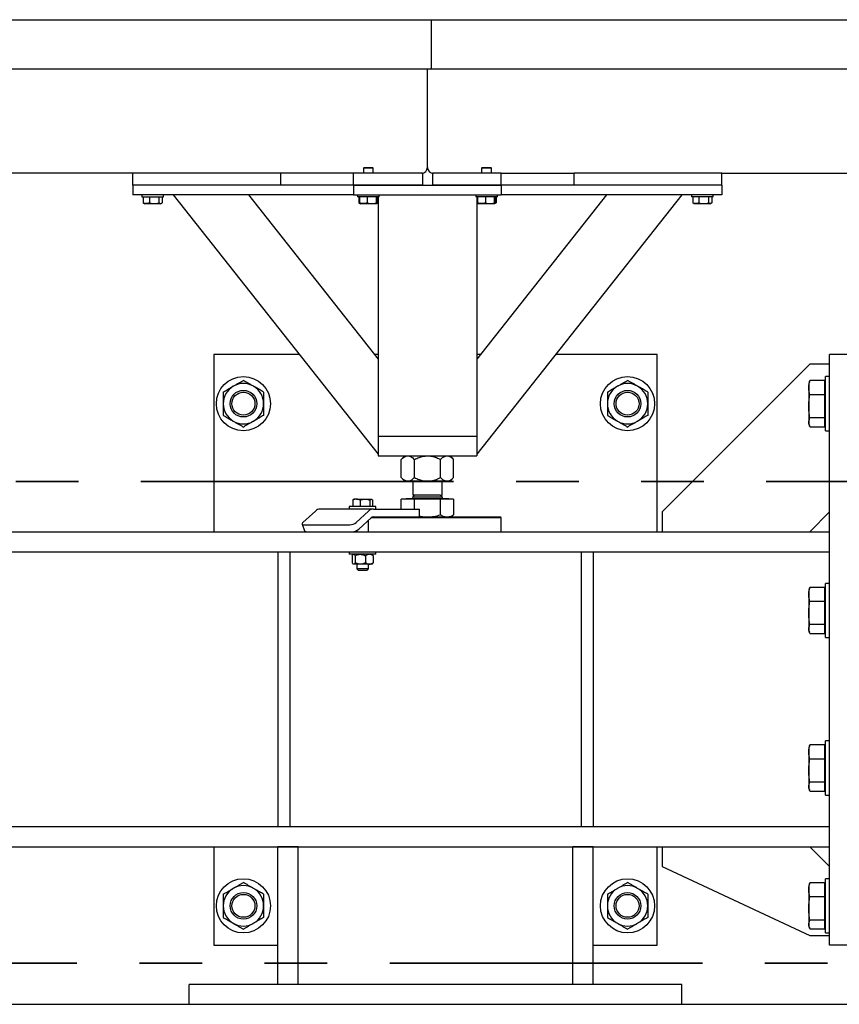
# Model space of a CAD drawing. Header units: millimetres. Extents: x 0 to 841, y 0 to 594.
# Tile 25 of 111: x 135 to 152, y 518 to 538. Entities that reach past the tile are written whole.
import ezdxf

# ---------------------------------------------------------------- set-up
doc = ezdxf.new("R2010")
doc.units = ezdxf.units.MM
doc.linetypes.add('PHANTOM', pattern=[12.7, 6.35, -1.27, 1.27, -1.27, 1.27, -1.27])
doc.layers.add('TRAIT-FORT', color=4, linetype='Continuous', lineweight=25)

msp = doc.modelspace()

# ---------------------------------------------------------------- linework, layer by layer
at = {"color": 7, "linetype": 'PHANTOM', "lineweight": 35}
for p, q in [((271.132, 528.69), (14.841, 528.69)), ((276.184, 518.903), (11.121, 518.903))]:
    msp.add_line(p, q, dxfattribs=at)
at = {"layer": 'TRAIT-FORT', "color": 4, "linetype": 'Continuous', "lineweight": 25}
for p, q in [((131.686, 538.071), (143.686, 538.071)), ((143.686, 537.071), (143.686, 538.071)), ((143.686, 538.071), (155.686, 538.071)), ((131.686, 537.071), (143.686, 537.071)), ((143.601, 535.071), (143.601, 537.071)), ((143.686, 537.071), (155.686, 537.071)), ((142.315, 535.071), (142.301, 535.057)), ((142.301, 535.057), (142.301, 534.951)), ((142.501, 535.057), (142.301, 535.057)), ((142.315, 535.071), (142.487, 535.071)), ((142.501, 535.057), (142.487, 535.071)), ((142.501, 534.951), (142.501, 535.057)), ((144.715, 535.071), (144.701, 535.057)), ((144.701, 535.057), (144.701, 534.951)), ((144.901, 535.057), (144.701, 535.057)), ((144.715, 535.071), (144.887, 535.071)), ((144.901, 535.057), (144.887, 535.071)), ((144.901, 534.951), (144.901, 535.057)), ((137.621, 534.951), (131.241, 534.951)), ((137.621, 534.711), (137.621, 534.951)), ((140.621, 534.951), (137.621, 534.951)), ((142.101, 534.951), (140.621, 534.951)), ((140.621, 534.711), (140.621, 534.951)), ((142.101, 534.711), (142.101, 534.951)), ((143.501, 534.951), (142.101, 534.951)), ((143.501, 534.951), (143.501, 534.711)), ((145.101, 534.951), (143.701, 534.951)), ((143.701, 534.951), (143.701, 534.711)), ((145.101, 534.951), (146.581, 534.951)), ((145.101, 534.711), (145.101, 534.951)), ((146.581, 534.711), (146.581, 534.951)), ((149.581, 534.951), (146.581, 534.951)), ((149.581, 534.951), (154.061, 534.951)), ((149.581, 534.711), (149.581, 534.951)), ((142.101, 534.711), (137.621, 534.711)), ((137.621, 534.711), (137.621, 534.511)), ((140.621, 534.711), (137.621, 534.711)), ((142.101, 534.711), (142.101, 534.511)), ((142.101, 534.711), (145.101, 534.711)), ((143.501, 534.711), (142.101, 534.711)), ((145.101, 534.711), (143.701, 534.711)), ((149.581, 534.711), (145.101, 534.711)), ((145.101, 534.711), (145.101, 534.511)), ((149.581, 534.711), (146.581, 534.711)), ((149.581, 534.711), (149.581, 534.511)), ((142.101, 534.511), (137.621, 534.511)), ((137.801, 534.511), (137.801, 534.471)), ((137.801, 534.471), (138.241, 534.471)), ((137.828, 534.471), (137.828, 534.351)), ((137.955, 534.471), (137.955, 534.351)), ((138.148, 534.471), (138.148, 534.351)), ((138.214, 534.471), (138.214, 534.351)), ((138.241, 534.471), (138.241, 534.511)), ((138.436, 534.511), (142.601, 529.243)), ((139.966, 534.511), (142.601, 531.178)), ((142.101, 534.511), (145.101, 534.511)), ((142.181, 534.511), (142.181, 534.471)), ((142.198, 534.471), (142.181, 534.471)), ((142.621, 534.471), (142.198, 534.471)), ((142.206, 534.471), (142.206, 534.351)), ((142.22, 534.471), (142.22, 534.351)), ((142.377, 534.471), (142.377, 534.351)), ((142.558, 534.471), (142.558, 534.351)), ((142.582, 534.471), (142.582, 534.351)), ((142.596, 534.471), (142.596, 534.351)), ((142.601, 534.471), (142.601, 529.611)), ((142.621, 534.471), (142.621, 534.511)), ((144.581, 534.511), (144.581, 534.471)), ((144.598, 534.471), (144.581, 534.471)), ((145.021, 534.471), (144.598, 534.471)), ((147.236, 534.511), (144.601, 531.178)), ((148.766, 534.511), (144.601, 529.243)), ((144.601, 534.471), (144.601, 529.611)), ((144.606, 534.471), (144.606, 534.351)), ((144.62, 534.471), (144.62, 534.351)), ((144.777, 534.471), (144.777, 534.351)), ((144.958, 534.471), (144.958, 534.351)), ((144.982, 534.471), (144.982, 534.351)), ((144.996, 534.471), (144.996, 534.351)), ((145.021, 534.471), (145.021, 534.511)), ((149.581, 534.511), (145.101, 534.511)), ((148.961, 534.511), (148.961, 534.471)), ((148.964, 534.471), (148.961, 534.471)), ((149.401, 534.471), (148.964, 534.471)), ((148.988, 534.471), (148.988, 534.351)), ((149.115, 534.471), (149.115, 534.351)), ((149.308, 534.471), (149.308, 534.351)), ((149.374, 534.471), (149.374, 534.351)), ((149.401, 534.471), (149.401, 534.511)), ((137.828, 534.351), (137.841, 534.343)), ((137.841, 534.342), (137.86, 534.331)), ((138.173, 534.331), (137.86, 534.331)), ((138.183, 534.331), (138.173, 534.331)), ((138.183, 534.331), (138.201, 534.342)), ((142.216, 534.344), (142.23, 534.336)), ((142.23, 534.336), (142.24, 534.331)), ((142.563, 534.331), (142.24, 534.331)), ((142.563, 534.331), (142.572, 534.336)), ((142.573, 534.337), (142.586, 534.344)), ((142.596, 534.351), (142.579, 534.344)), ((142.596, 534.351), (142.586, 534.345)), ((144.616, 534.344), (144.63, 534.336)), ((144.63, 534.336), (144.64, 534.331)), ((144.963, 534.331), (144.64, 534.331)), ((144.963, 534.331), (144.972, 534.336)), ((144.973, 534.337), (144.986, 534.344)), ((144.996, 534.351), (144.979, 534.344)), ((144.996, 534.351), (144.986, 534.345)), ((149.001, 534.342), (149.02, 534.331)), ((149.343, 534.331), (149.02, 534.331)), ((149.343, 534.331), (149.362, 534.342)), ((139.264, 531.271), (139.264, 527.671)), ((140.998, 531.271), (139.264, 531.271)), ((142.601, 531.271), (142.528, 531.271)), ((144.674, 531.271), (144.601, 531.271)), ((148.264, 531.271), (146.204, 531.271)), ((148.264, 527.671), (148.264, 531.271)), ((151.764, 519.271), (151.764, 531.271)), ((152.164, 531.271), (151.764, 531.271)), ((151.364, 531.071), (148.364, 528.071)), ((151.764, 531.071), (151.364, 531.071)), ((151.764, 530.821), (151.684, 530.821)), ((151.684, 529.721), (151.684, 530.821)), ((151.357, 530.714), (151.344, 530.681)), ((151.344, 530.681), (151.344, 530.596)), ((151.367, 530.74), (151.358, 530.714)), ((151.668, 530.74), (151.367, 530.74)), ((151.668, 530.452), (151.668, 530.74)), ((151.684, 530.651), (151.668, 530.651)), ((151.344, 530.596), (151.344, 530.217)), ((151.668, 530.452), (151.367, 530.452)), ((151.668, 529.983), (151.668, 530.452)), ((151.344, 530.217), (151.344, 529.892)), ((151.344, 529.892), (151.344, 529.861)), ((151.344, 529.861), (151.357, 529.827)), ((151.668, 529.983), (151.367, 529.983)), ((151.367, 529.801), (151.668, 529.801)), ((151.668, 529.801), (151.668, 529.983)), ((151.668, 529.891), (151.684, 529.891)), ((142.601, 529.611), (142.601, 529.211)), ((142.601, 529.611), (144.601, 529.611)), ((142.721, 529.611), (144.481, 529.611)), ((144.601, 529.611), (144.601, 529.211)), ((151.684, 529.721), (151.764, 529.721)), ((142.601, 529.211), (144.601, 529.211)), ((143.141, 529.211), (143.07, 529.139)), ((144.132, 529.139), (144.061, 529.211)), ((143.07, 528.77), (143.07, 529.139)), ((143.336, 528.77), (143.336, 529.139)), ((143.867, 528.77), (143.867, 529.139)), ((144.132, 528.77), (144.132, 529.139)), ((143.07, 528.77), (143.141, 528.699)), ((143.203, 528.699), (143.141, 528.699)), ((143.601, 528.699), (143.203, 528.699)), ((143.301, 528.699), (143.301, 528.415)), ((143.999, 528.699), (143.601, 528.699)), ((143.901, 528.415), (143.901, 528.699)), ((144.061, 528.699), (143.999, 528.699)), ((144.061, 528.699), (144.132, 528.77)), ((143.339, 528.415), (143.301, 528.377)), ((143.861, 528.415), (143.301, 528.415)), ((143.861, 528.415), (143.901, 528.415)), ((143.901, 528.377), (143.863, 528.415)), ((142.084, 528.315), (142.084, 528.181)), ((142.104, 528.331), (142.099, 528.327)), ((142.159, 528.331), (142.104, 528.331)), ((142.159, 528.331), (142.334, 528.331)), ((142.234, 528.315), (142.234, 528.181)), ((142.334, 528.331), (142.459, 528.331)), ((142.434, 528.315), (142.434, 528.181)), ((142.459, 528.331), (142.464, 528.331)), ((142.47, 528.327), (142.464, 528.331)), ((142.484, 528.315), (142.484, 528.181)), ((143.07, 528.131), (143.07, 528.329)), ((143.336, 528.329), (143.07, 528.329)), ((143.174, 528.343), (143.16, 528.329)), ((143.174, 528.345), (143.174, 528.343)), ((143.174, 528.345), (143.971, 528.345)), ((143.174, 528.343), (143.971, 528.343)), ((143.301, 528.377), (143.301, 528.365)), ((143.301, 528.377), (143.901, 528.377)), ((143.336, 528.131), (143.336, 528.329)), ((143.867, 528.329), (143.336, 528.329)), ((143.867, 528.012), (143.867, 528.329)), ((144.132, 528.329), (143.867, 528.329)), ((143.901, 528.365), (143.901, 528.377)), ((143.971, 528.345), (144.028, 528.345)), ((143.971, 528.343), (144.028, 528.343)), ((144.028, 528.343), (144.028, 528.345)), ((144.042, 528.329), (144.028, 528.343)), ((144.132, 528.329), (144.132, 528.012)), ((141.325, 528.088), (141.073, 527.859)), ((142.507, 528.131), (141.426, 528.131)), ((142.014, 528.181), (142.014, 528.131)), ((142.551, 528.181), (142.014, 528.181)), ((142.154, 527.859), (142.405, 528.088)), ((142.507, 528.131), (143.397, 528.131)), ((142.551, 528.181), (142.554, 528.181)), ((142.554, 528.131), (142.554, 528.181)), ((143.397, 528.131), (143.442, 528.131)), ((143.442, 527.971), (143.442, 528.131)), ((144.061, 527.971), (144.132, 528.012)), ((148.364, 528.071), (148.364, 527.671)), ((151.364, 527.671), (151.764, 528.071)), ((141.056, 527.825), (141.107, 527.686)), ((141.095, 527.809), (142.022, 527.809)), ((142.205, 527.721), (142.456, 527.949)), ((142.404, 527.671), (142.404, 527.902)), ((145.101, 527.951), (142.458, 527.951)), ((142.507, 527.971), (143.285, 527.971)), ((143.285, 527.971), (145.081, 527.971)), ((145.101, 527.951), (145.081, 527.971)), ((145.101, 527.671), (145.101, 527.951)), ((91.764, 527.671), (151.764, 527.671)), ((142.164, 527.694), (142.164, 527.671)), ((91.764, 527.261), (151.764, 527.261)), ((140.564, 527.261), (140.564, 521.681)), ((140.564, 527.261), (140.804, 527.261)), ((140.804, 527.261), (140.804, 521.681)), ((142.014, 527.261), (142.014, 527.211)), ((142.551, 527.211), (142.014, 527.211)), ((142.094, 527.211), (142.086, 527.203)), ((142.482, 527.203), (142.474, 527.211)), ((142.551, 527.211), (142.554, 527.211)), ((142.554, 527.211), (142.554, 527.261)), ((146.724, 527.261), (146.964, 527.261)), ((146.724, 527.261), (146.724, 521.681)), ((146.964, 527.261), (146.964, 521.681)), ((142.072, 527.181), (142.072, 527.04)), ((142.087, 527.018), (142.094, 527.011)), ((142.102, 527.011), (142.094, 527.011)), ((142.238, 527.011), (142.102, 527.011)), ((142.132, 527.181), (142.132, 527.04)), ((142.164, 527.011), (142.164, 526.916)), ((142.421, 527.011), (142.238, 527.011)), ((142.345, 527.181), (142.345, 527.04)), ((142.404, 526.916), (142.404, 527.011)), ((142.474, 527.011), (142.421, 527.011)), ((142.474, 527.011), (142.482, 527.018)), ((142.497, 527.181), (142.497, 527.04)), ((142.164, 526.916), (142.199, 526.881)), ((142.404, 526.916), (142.164, 526.916)), ((142.369, 526.881), (142.199, 526.881)), ((142.369, 526.881), (142.404, 526.916)), ((151.764, 526.621), (151.684, 526.621)), ((151.684, 525.521), (151.684, 526.621)), ((151.357, 526.514), (151.344, 526.481)), ((151.344, 526.481), (151.344, 526.396)), ((151.367, 526.54), (151.358, 526.514)), ((151.668, 526.54), (151.367, 526.54)), ((151.668, 526.252), (151.668, 526.54)), ((151.684, 526.451), (151.668, 526.451)), ((151.344, 526.396), (151.344, 526.017)), ((151.668, 526.252), (151.367, 526.252)), ((151.668, 525.783), (151.668, 526.252)), ((151.344, 526.017), (151.344, 525.692)), ((151.344, 525.692), (151.344, 525.661)), ((151.344, 525.661), (151.357, 525.627)), ((151.668, 525.783), (151.367, 525.783)), ((151.367, 525.601), (151.668, 525.601)), ((151.668, 525.601), (151.668, 525.783)), ((151.668, 525.691), (151.684, 525.691)), ((151.684, 525.521), (151.764, 525.521)), ((151.764, 523.421), (151.684, 523.421)), ((151.684, 522.321), (151.684, 523.421)), ((151.357, 523.314), (151.344, 523.281)), ((151.344, 523.281), (151.344, 523.196)), ((151.367, 523.34), (151.358, 523.314)), ((151.668, 523.34), (151.367, 523.34)), ((151.668, 523.052), (151.668, 523.34)), ((151.684, 523.251), (151.668, 523.251)), ((151.344, 523.196), (151.344, 522.817)), ((151.668, 523.052), (151.367, 523.052)), ((151.668, 522.583), (151.668, 523.052)), ((151.344, 522.817), (151.344, 522.492)), ((151.344, 522.492), (151.344, 522.461)), ((151.344, 522.461), (151.357, 522.427)), ((151.668, 522.583), (151.367, 522.583)), ((151.367, 522.401), (151.668, 522.401)), ((151.668, 522.401), (151.668, 522.583)), ((151.668, 522.491), (151.684, 522.491)), ((151.684, 522.321), (151.764, 522.321)), ((91.764, 521.681), (151.764, 521.681)), ((140.564, 521.681), (140.804, 521.681)), ((146.724, 521.681), (146.964, 521.681)), ((91.764, 521.271), (151.764, 521.271)), ((139.264, 521.271), (139.264, 519.271)), ((140.564, 518.471), (140.564, 521.271)), ((140.974, 521.271), (140.564, 521.271)), ((140.974, 518.471), (140.974, 521.271)), ((146.554, 518.471), (146.554, 521.271)), ((146.964, 521.271), (146.554, 521.271)), ((146.964, 518.471), (146.964, 521.271)), ((148.264, 519.271), (148.264, 521.271)), ((148.364, 521.271), (148.364, 520.871)), ((151.764, 520.871), (151.364, 521.271)), ((148.364, 520.871), (151.364, 519.471)), ((151.764, 520.621), (151.684, 520.621)), ((151.684, 519.521), (151.684, 520.621)), ((151.357, 520.514), (151.344, 520.481)), ((151.344, 520.481), (151.344, 520.396)), ((151.367, 520.54), (151.358, 520.514)), ((151.668, 520.54), (151.367, 520.54)), ((151.668, 520.252), (151.668, 520.54)), ((151.684, 520.451), (151.668, 520.451)), ((151.344, 520.396), (151.344, 520.017)), ((151.668, 520.252), (151.367, 520.252)), ((151.668, 519.783), (151.668, 520.252)), ((151.344, 520.017), (151.344, 519.692)), ((151.344, 519.692), (151.344, 519.661)), ((151.344, 519.661), (151.357, 519.627)), ((151.668, 519.783), (151.367, 519.783)), ((151.367, 519.601), (151.668, 519.601)), ((151.668, 519.601), (151.668, 519.783)), ((151.668, 519.691), (151.684, 519.691)), ((151.364, 519.471), (151.764, 519.471)), ((151.684, 519.521), (151.764, 519.521)), ((139.264, 519.271), (140.564, 519.271)), ((146.964, 519.271), (148.264, 519.271)), ((152.164, 519.271), (151.764, 519.271)), ((138.764, 518.071), (138.764, 518.471)), ((148.764, 518.471), (138.764, 518.471)), ((148.764, 518.071), (148.764, 518.471)), ((17.275, 518.071), (268.275, 518.071))]:
    msp.add_line(p, q, dxfattribs=at)
at = {"layer": 'TRAIT-FORT', "color": 4, "linetype": 'Continuous', "lineweight": 25, "flags": 128}
for points in [[(141.073, 527.859), (141.064, 527.849), (141.058, 527.84), (141.055, 527.831), (141.057, 527.824), (141.061, 527.818), (141.07, 527.813), (141.081, 527.81), (141.095, 527.809)], [(141.107, 527.686), (141.107, 527.685), (141.112, 527.679), (141.121, 527.674), (141.132, 527.672), (141.146, 527.671)]]:
    msp.add_lwpolyline(points, dxfattribs=at)
at = {"layer": 'TRAIT-FORT', "color": 4, "linetype": 'Continuous', "lineweight": 25}
for centre, radius in [((139.864, 530.271), 0.55), ((147.664, 530.271), 0.55), ((139.864, 530.271), 0.27), ((139.864, 530.271), 0.233), ((147.664, 530.271), 0.27), ((147.664, 530.271), 0.233), ((139.864, 520.071), 0.55), ((147.664, 520.071), 0.55), ((139.864, 520.071), 0.27), ((139.864, 520.071), 0.233), ((147.664, 520.071), 0.27), ((147.664, 520.071), 0.233)]:
    msp.add_circle(centre, radius, dxfattribs=at)
for centre, radius, start, end in [((143.481, 535.071), 0.12, 270, 0), ((143.721, 535.071), 0.12, 180, 270), ((139.864, 530.271), 0.41, 120, 180), ((139.864, 530.271), 0.41, 60, 120), ((139.864, 530.271), 0.41, 0, 60), ((147.664, 530.271), 0.41, 120, 180), ((147.664, 530.271), 0.41, 60, 120), ((147.664, 530.271), 0.41, 0, 60), ((139.864, 530.271), 0.41, 180, 240), ((139.864, 530.271), 0.41, 300, 0), ((147.664, 530.271), 0.41, 180, 240), ((147.664, 530.271), 0.41, 300, 0), ((139.864, 530.271), 0.41, 240, 300), ((147.664, 530.271), 0.41, 240, 300), ((143.281, 528.365), 0.02, 270, 0), ((143.921, 528.365), 0.02, 180, 270), ((141.43, 527.979), 0.151, 91.5069, 134.2404), ((142.511, 527.979), 0.152, 91.5451, 134.2023), ((142.014, 528.031), 0.222, 272.1182, 309.2905), ((142.509, 527.895), 0.0758, 91.5446, 134.1982), ((142.064, 527.892), 0.222, 272.1182, 309.2905), ((139.864, 520.071), 0.41, 120, 180), ((139.864, 520.071), 0.41, 60, 120), ((139.864, 520.071), 0.41, 0, 60), ((147.664, 520.071), 0.41, 120, 180), ((147.664, 520.071), 0.41, 60, 120), ((147.664, 520.071), 0.41, 0, 60), ((139.864, 520.071), 0.41, 180, 240), ((139.864, 520.071), 0.41, 300, 0), ((147.664, 520.071), 0.41, 180, 240), ((147.664, 520.071), 0.41, 300, 0), ((139.864, 520.071), 0.41, 240, 300), ((147.664, 520.071), 0.41, 240, 300)]:
    msp.add_arc(centre, radius, start, end, dxfattribs=at)
for points, knots in [([(137.955, 534.351), (137.944, 534.346), (137.922, 534.337), (137.889, 534.334), (137.857, 534.339), (137.838, 534.347), (137.828, 534.351)], [0, 0, 0, 0, 0.26503, 0.535529, 0.764703, 1, 1, 1, 1]), ([(137.955, 534.351), (137.972, 534.346), (138.006, 534.337), (138.056, 534.334), (138.104, 534.339), (138.134, 534.347), (138.148, 534.351)], [0, 0, 0, 0, 0.26521, 0.535425, 0.765592, 1, 1, 1, 1]), ([(138.148, 534.351), (138.157, 534.345), (138.171, 534.335), (138.191, 534.336), (138.204, 534.343), (138.212, 534.349), (138.214, 534.351)], [0, 0, 0, 0, 0.3852748, 0.6371507, 0.8960617, 1, 1, 1, 1]), ([(142.206, 534.351), (142.213, 534.346), (142.22, 534.34), (142.227, 534.339), (142.228, 534.339)], [0, 0, 0, 0, 0.930154, 1, 1, 1, 1]), ([(142.23, 534.337), (142.23, 534.337), (142.227, 534.337), (142.224, 534.343), (142.221, 534.349), (142.22, 534.351)], [0, 0, 0, 0, 0.082348, 0.737031, 1, 1, 1, 1]), ([(142.377, 534.351), (142.363, 534.346), (142.336, 534.337), (142.295, 534.334), (142.256, 534.339), (142.232, 534.347), (142.22, 534.351)], [0, 0, 0, 0, 0.265121, 0.534839, 0.765232, 1, 1, 1, 1]), ([(142.377, 534.351), (142.393, 534.346), (142.424, 534.337), (142.471, 534.334), (142.516, 534.339), (142.544, 534.347), (142.558, 534.351)], [0, 0, 0, 0, 0.265199, 0.534947, 0.765281, 1, 1, 1, 1]), ([(142.582, 534.351), (142.579, 534.345), (142.574, 534.335), (142.566, 534.336), (142.561, 534.342), (142.558, 534.349), (142.558, 534.351)], [0, 0, 0, 0, 0.38543, 0.637402, 0.897571, 1, 1, 1, 1]), ([(144.606, 534.351), (144.613, 534.346), (144.619, 534.34), (144.627, 534.339), (144.628, 534.339)], [0, 0, 0, 0, 0.929087, 1, 1, 1, 1]), ([(144.63, 534.337), (144.63, 534.337), (144.627, 534.337), (144.624, 534.343), (144.621, 534.349), (144.62, 534.351)], [0, 0, 0, 0, 0.082117, 0.736964, 1, 1, 1, 1]), ([(144.777, 534.351), (144.763, 534.346), (144.736, 534.337), (144.695, 534.334), (144.656, 534.339), (144.632, 534.347), (144.62, 534.351)], [0, 0, 0, 0, 0.265121, 0.535449, 0.765232, 1, 1, 1, 1]), ([(144.777, 534.351), (144.793, 534.346), (144.824, 534.337), (144.871, 534.334), (144.916, 534.339), (144.944, 534.347), (144.958, 534.351)], [0, 0, 0, 0, 0.264508, 0.534252, 0.765284, 1, 1, 1, 1]), ([(144.982, 534.351), (144.979, 534.345), (144.974, 534.335), (144.966, 534.336), (144.961, 534.342), (144.958, 534.349), (144.958, 534.351)], [0, 0, 0, 0, 0.38543, 0.637402, 0.897571, 1, 1, 1, 1]), ([(149.001, 534.342), (148.999, 534.343), (148.995, 534.345), (148.99, 534.349), (148.988, 534.351)], [0, 0, 0, 0, 0.481725, 1, 1, 1, 1]), ([(149.115, 534.351), (149.104, 534.346), (149.082, 534.337), (149.049, 534.334), (149.017, 534.339), (148.998, 534.347), (148.988, 534.351)], [0, 0, 0, 0, 0.26503, 0.535529, 0.764703, 1, 1, 1, 1]), ([(149.115, 534.351), (149.132, 534.346), (149.166, 534.337), (149.216, 534.334), (149.264, 534.339), (149.294, 534.347), (149.308, 534.351)], [0, 0, 0, 0, 0.26521, 0.535425, 0.765592, 1, 1, 1, 1]), ([(149.374, 534.351), (149.366, 534.345), (149.352, 534.335), (149.332, 534.336), (149.318, 534.343), (149.311, 534.349), (149.308, 534.351)], [0, 0, 0, 0, 0.385432, 0.637247, 0.895842, 1, 1, 1, 1]), ([(139.454, 530.507), (139.483, 530.524), (139.525, 530.548), (139.586, 530.583), (139.626, 530.607), (139.651, 530.621), (139.659, 530.626)], [0, 0, 0, 0, 0.4321788, 0.656206, 0.8795094, 1, 1, 1, 1]), ([(139.659, 530.626), (139.677, 530.636), (139.713, 530.657), (139.766, 530.687), (139.816, 530.716), (139.848, 530.735), (139.864, 530.744)], [0, 0, 0, 0, 0.249404, 0.503979, 0.750812, 1, 1, 1, 1]), ([(140.069, 530.626), (140.052, 530.636), (140.016, 530.657), (139.963, 530.687), (139.912, 530.716), (139.88, 530.735), (139.864, 530.744)], [0, 0, 0, 0, 0.2495254, 0.5042247, 0.7511783, 1, 1, 1, 1]), ([(140.274, 530.507), (140.246, 530.524), (140.204, 530.548), (140.143, 530.583), (140.103, 530.607), (140.078, 530.621), (140.069, 530.626)], [0, 0, 0, 0, 0.43195, 0.655859, 0.879573, 1, 1, 1, 1]), ([(147.254, 530.507), (147.283, 530.524), (147.325, 530.548), (147.386, 530.583), (147.426, 530.607), (147.451, 530.621), (147.459, 530.626)], [0, 0, 0, 0, 0.4321809, 0.6562091, 0.8800431, 1, 1, 1, 1]), ([(147.459, 530.626), (147.477, 530.636), (147.513, 530.657), (147.566, 530.687), (147.616, 530.716), (147.648, 530.735), (147.664, 530.744)], [0, 0, 0, 0, 0.249395, 0.504484, 0.751308, 1, 1, 1, 1]), ([(147.869, 530.626), (147.852, 530.636), (147.816, 530.657), (147.763, 530.687), (147.712, 530.716), (147.68, 530.735), (147.664, 530.744)], [0, 0, 0, 0, 0.2495254, 0.5042247, 0.7511783, 1, 1, 1, 1]), ([(148.074, 530.507), (148.046, 530.524), (148.004, 530.548), (147.943, 530.583), (147.903, 530.607), (147.878, 530.621), (147.869, 530.626)], [0, 0, 0, 0, 0.43195, 0.655859, 0.879573, 1, 1, 1, 1]), ([(151.344, 530.596), (151.346, 530.62), (151.348, 530.668), (151.361, 530.716), (151.367, 530.74)], [0, 0, 0, 0, 0.497806, 1, 1, 1, 1]), ([(139.454, 530.507), (139.454, 530.48), (139.454, 530.429), (139.454, 530.349), (139.454, 530.297), (139.454, 530.271)], [0, 0, 0, 0, 0.3705711, 0.6811523, 1, 1, 1, 1]), ([(140.274, 530.507), (140.274, 530.48), (140.274, 530.429), (140.274, 530.349), (140.274, 530.297), (140.274, 530.271)], [0, 0, 0, 0, 0.3705711, 0.6811523, 1, 1, 1, 1]), ([(147.254, 530.507), (147.254, 530.48), (147.254, 530.429), (147.254, 530.349), (147.254, 530.297), (147.254, 530.271)], [0, 0, 0, 0, 0.3705711, 0.6811523, 1, 1, 1, 1]), ([(148.074, 530.507), (148.074, 530.48), (148.074, 530.429), (148.074, 530.349), (148.074, 530.297), (148.074, 530.271)], [0, 0, 0, 0, 0.3705711, 0.6811523, 1, 1, 1, 1]), ([(151.367, 530.452), (151.361, 530.476), (151.348, 530.523), (151.346, 530.572), (151.344, 530.596)], [0, 0, 0, 0, 0.498115, 1, 1, 1, 1]), ([(151.344, 530.217), (151.346, 530.256), (151.348, 530.335), (151.361, 530.413), (151.367, 530.452)], [0, 0, 0, 0, 0.497881, 1, 1, 1, 1]), ([(139.454, 530.271), (139.454, 530.267), (139.454, 530.234), (139.454, 530.171), (139.454, 530.096), (139.454, 530.051), (139.454, 530.034)], [0, 0, 0, 0, 0.0490319, 0.4004774, 0.7646029, 1, 1, 1, 1]), ([(140.274, 530.271), (140.274, 530.267), (140.274, 530.234), (140.274, 530.171), (140.274, 530.096), (140.274, 530.051), (140.274, 530.034)], [0, 0, 0, 0, 0.0490319, 0.4004774, 0.7646029, 1, 1, 1, 1]), ([(147.254, 530.271), (147.254, 530.267), (147.254, 530.234), (147.254, 530.171), (147.254, 530.096), (147.254, 530.051), (147.254, 530.034)], [0, 0, 0, 0, 0.0490319, 0.4004774, 0.7646029, 1, 1, 1, 1]), ([(148.074, 530.271), (148.074, 530.267), (148.074, 530.234), (148.074, 530.171), (148.074, 530.096), (148.074, 530.051), (148.074, 530.034)], [0, 0, 0, 0, 0.0490319, 0.4004774, 0.7646029, 1, 1, 1, 1]), ([(151.367, 529.983), (151.361, 530.021), (151.348, 530.099), (151.346, 530.178), (151.344, 530.217)], [0, 0, 0, 0, 0.498049, 1, 1, 1, 1]), ([(139.454, 530.034), (139.483, 530.018), (139.525, 529.993), (139.586, 529.958), (139.626, 529.935), (139.651, 529.921), (139.659, 529.916)], [0, 0, 0, 0, 0.4321788, 0.656206, 0.8795094, 1, 1, 1, 1]), ([(140.274, 530.034), (140.246, 530.018), (140.204, 529.993), (140.143, 529.958), (140.103, 529.935), (140.078, 529.921), (140.069, 529.916)], [0, 0, 0, 0, 0.43195, 0.655859, 0.879573, 1, 1, 1, 1]), ([(147.254, 530.034), (147.283, 530.018), (147.325, 529.993), (147.386, 529.958), (147.426, 529.935), (147.451, 529.921), (147.459, 529.916)], [0, 0, 0, 0, 0.4321809, 0.6562091, 0.8800431, 1, 1, 1, 1]), ([(148.074, 530.034), (148.046, 530.018), (148.004, 529.993), (147.943, 529.958), (147.903, 529.935), (147.878, 529.921), (147.869, 529.916)], [0, 0, 0, 0, 0.43195, 0.655859, 0.879573, 1, 1, 1, 1]), ([(139.659, 529.916), (139.677, 529.905), (139.713, 529.884), (139.766, 529.854), (139.816, 529.825), (139.848, 529.806), (139.864, 529.797)], [0, 0, 0, 0, 0.249404, 0.503979, 0.750821, 1, 1, 1, 1]), ([(140.069, 529.916), (140.052, 529.905), (140.016, 529.884), (139.963, 529.854), (139.912, 529.825), (139.88, 529.806), (139.864, 529.797)], [0, 0, 0, 0, 0.249525, 0.504225, 0.751187, 1, 1, 1, 1]), ([(147.459, 529.916), (147.477, 529.905), (147.513, 529.884), (147.566, 529.854), (147.616, 529.825), (147.648, 529.806), (147.664, 529.797)], [0, 0, 0, 0, 0.249395, 0.504483, 0.751317, 1, 1, 1, 1]), ([(147.869, 529.916), (147.852, 529.905), (147.816, 529.884), (147.763, 529.854), (147.712, 529.825), (147.68, 529.806), (147.664, 529.797)], [0, 0, 0, 0, 0.249525, 0.504225, 0.751187, 1, 1, 1, 1]), ([(151.344, 529.892), (151.346, 529.907), (151.348, 529.937), (151.361, 529.967), (151.367, 529.983)], [0, 0, 0, 0, 0.497795, 1, 1, 1, 1]), ([(151.367, 529.801), (151.361, 529.816), (151.348, 529.846), (151.346, 529.877), (151.344, 529.892)], [0, 0, 0, 0, 0.498597, 1, 1, 1, 1]), ([(143.07, 529.139), (143.088, 529.156), (143.116, 529.182), (143.155, 529.202), (143.181, 529.21), (143.197, 529.21), (143.203, 529.211)], [0, 0, 0, 0, 0.431738, 0.656036, 0.879174, 1, 1, 1, 1]), ([(143.203, 529.211), (143.214, 529.21), (143.238, 529.208), (143.271, 529.192), (143.305, 529.169), (143.325, 529.149), (143.336, 529.139)], [0, 0, 0, 0, 0.24959, 0.5043837, 0.7506689, 1, 1, 1, 1]), ([(143.336, 529.139), (143.367, 529.154), (143.424, 529.18), (143.513, 529.206), (143.572, 529.209), (143.601, 529.211)], [0, 0, 0, 0, 0.370651, 0.681443, 1, 1, 1, 1]), ([(143.601, 529.211), (143.606, 529.211), (143.643, 529.21), (143.714, 529.2), (143.797, 529.172), (143.847, 529.149), (143.867, 529.139)], [0, 0, 0, 0, 0.050633, 0.402623, 0.767713, 1, 1, 1, 1]), ([(143.867, 529.139), (143.885, 529.156), (143.912, 529.182), (143.952, 529.202), (143.978, 529.21), (143.994, 529.21), (143.999, 529.211)], [0, 0, 0, 0, 0.432755, 0.656201, 0.87941, 1, 1, 1, 1]), ([(143.999, 529.211), (144.011, 529.21), (144.034, 529.208), (144.068, 529.192), (144.101, 529.169), (144.122, 529.149), (144.132, 529.139)], [0, 0, 0, 0, 0.249588, 0.504648, 0.750671, 1, 1, 1, 1]), ([(143.07, 528.77), (143.088, 528.753), (143.116, 528.728), (143.155, 528.707), (143.181, 528.7), (143.197, 528.699), (143.203, 528.699)], [0, 0, 0, 0, 0.431736, 0.656037, 0.879174, 1, 1, 1, 1]), ([(143.203, 528.699), (143.214, 528.7), (143.238, 528.702), (143.271, 528.718), (143.305, 528.74), (143.325, 528.76), (143.336, 528.77)], [0, 0, 0, 0, 0.249589, 0.504386, 0.75067, 1, 1, 1, 1]), ([(143.336, 528.77), (143.367, 528.755), (143.424, 528.729), (143.513, 528.704), (143.572, 528.7), (143.601, 528.699)], [0, 0, 0, 0, 0.370649, 0.681445, 1, 1, 1, 1]), ([(143.601, 528.699), (143.606, 528.699), (143.643, 528.699), (143.714, 528.709), (143.797, 528.737), (143.847, 528.761), (143.867, 528.77)], [0, 0, 0, 0, 0.050633, 0.402623, 0.7677135, 1, 1, 1, 1]), ([(143.867, 528.77), (143.885, 528.753), (143.912, 528.728), (143.952, 528.707), (143.978, 528.7), (143.994, 528.699), (143.999, 528.699)], [0, 0, 0, 0, 0.432753, 0.656203, 0.879411, 1, 1, 1, 1]), ([(143.999, 528.699), (144.011, 528.7), (144.034, 528.702), (144.068, 528.717), (144.101, 528.74), (144.122, 528.76), (144.132, 528.77)], [0, 0, 0, 0, 0.249587, 0.50465, 0.750672, 1, 1, 1, 1]), ([(142.159, 528.331), (142.157, 528.331), (142.144, 528.33), (142.119, 528.327), (142.096, 528.319), (142.084, 528.315)], [0, 0, 0, 0, 0.070547, 0.530821, 1, 1, 1, 1]), ([(142.084, 528.315), (142.086, 528.316), (142.091, 528.322), (142.096, 528.324), (142.099, 528.325)], [0, 0, 0, 0, 0.339446, 1, 1, 1, 1]), ([(142.234, 528.315), (142.222, 528.319), (142.197, 528.328), (142.172, 528.33), (142.159, 528.331)], [0, 0, 0, 0, 0.495675, 1, 1, 1, 1]), ([(142.234, 528.315), (142.25, 528.319), (142.283, 528.328), (142.317, 528.33), (142.334, 528.331)], [0, 0, 0, 0, 0.495548, 1, 1, 1, 1]), ([(142.334, 528.331), (142.336, 528.331), (142.354, 528.33), (142.388, 528.327), (142.418, 528.319), (142.434, 528.315)], [0, 0, 0, 0, 0.068814, 0.530517, 1, 1, 1, 1]), ([(142.434, 528.315), (142.435, 528.316), (142.443, 528.326), (142.452, 528.329), (142.459, 528.331)], [0, 0, 0, 0, 0.194783, 1, 1, 1, 1]), ([(142.459, 528.331), (142.461, 528.33), (142.469, 528.33), (142.478, 528.321), (142.484, 528.315)], [0, 0, 0, 0, 0.220362, 1, 1, 1, 1]), ([(143.601, 527.971), (143.646, 527.973), (143.736, 527.977), (143.823, 528), (143.867, 528.012)], [0, 0, 0, 0, 0.494793, 1, 1, 1, 1]), ([(143.867, 528.012), (143.888, 528), (143.932, 527.977), (143.977, 527.973), (143.999, 527.971)], [0, 0, 0, 0, 0.495964, 1, 1, 1, 1]), ([(143.999, 527.971), (144.022, 527.973), (144.067, 527.977), (144.11, 528), (144.132, 528.012)], [0, 0, 0, 0, 0.494514, 1, 1, 1, 1]), ([(143.442, 527.987), (143.45, 527.985), (143.502, 527.973), (143.555, 527.972), (143.601, 527.971)], [0, 0, 0, 0, 0.149892, 1, 1, 1, 1]), ([(142.072, 527.181), (142.076, 527.188), (142.084, 527.202), (142.094, 527.21), (142.1, 527.211), (142.102, 527.211)], [0, 0, 0, 0, 0.431742, 0.878049, 1, 1, 1, 1]), ([(142.102, 527.211), (142.107, 527.209), (142.117, 527.206), (142.127, 527.189), (142.132, 527.181)], [0, 0, 0, 0, 0.5042593, 1, 1, 1, 1]), ([(142.132, 527.181), (142.14, 527.185), (142.159, 527.195), (142.193, 527.206), (142.221, 527.21), (142.236, 527.211), (142.238, 527.211)], [0, 0, 0, 0, 0.236785, 0.58982, 0.952117, 1, 1, 1, 1]), ([(142.238, 527.211), (142.25, 527.21), (142.273, 527.209), (142.309, 527.198), (142.332, 527.187), (142.345, 527.181)], [0, 0, 0, 0, 0.310111, 0.629772, 1, 1, 1, 1]), ([(142.421, 527.211), (142.407, 527.209), (142.381, 527.206), (142.357, 527.189), (142.345, 527.181)], [0, 0, 0, 0, 0.503883, 1, 1, 1, 1]), ([(142.497, 527.181), (142.487, 527.188), (142.465, 527.202), (142.439, 527.21), (142.424, 527.211), (142.421, 527.211)], [0, 0, 0, 0, 0.433726, 0.880112, 1, 1, 1, 1]), ([(142.497, 527.181), (142.493, 527.189), (142.488, 527.198), (142.483, 527.201), (142.482, 527.202)], [0, 0, 0, 0, 0.831229, 1, 1, 1, 1]), ([(142.102, 527.011), (142.096, 527.012), (142.086, 527.016), (142.076, 527.032), (142.072, 527.04)], [0, 0, 0, 0, 0.5046094, 1, 1, 1, 1]), ([(142.132, 527.04), (142.128, 527.033), (142.119, 527.019), (142.109, 527.011), (142.103, 527.011), (142.102, 527.011)], [0, 0, 0, 0, 0.4341911, 0.8805873, 1, 1, 1, 1]), ([(142.238, 527.011), (142.236, 527.011), (142.221, 527.011), (142.193, 527.015), (142.16, 527.026), (142.14, 527.036), (142.132, 527.04)], [0, 0, 0, 0, 0.0478814, 0.3989066, 0.763224, 1, 1, 1, 1]), ([(142.345, 527.04), (142.332, 527.034), (142.309, 527.023), (142.273, 527.013), (142.25, 527.011), (142.238, 527.011)], [0, 0, 0, 0, 0.370249, 0.681373, 1, 1, 1, 1]), ([(142.345, 527.04), (142.355, 527.033), (142.376, 527.019), (142.403, 527.011), (142.418, 527.011), (142.421, 527.011)], [0, 0, 0, 0, 0.43101, 0.878224, 1, 1, 1, 1]), ([(142.421, 527.011), (142.434, 527.012), (142.461, 527.016), (142.485, 527.032), (142.497, 527.04)], [0, 0, 0, 0, 0.503883, 1, 1, 1, 1]), ([(142.482, 527.019), (142.482, 527.019), (142.487, 527.021), (142.492, 527.031), (142.497, 527.04)], [0, 0, 0, 0, 0.048324, 1, 1, 1, 1]), ([(151.344, 526.396), (151.346, 526.42), (151.348, 526.468), (151.361, 526.516), (151.367, 526.54)], [0, 0, 0, 0, 0.497806, 1, 1, 1, 1]), ([(151.367, 526.252), (151.361, 526.276), (151.348, 526.323), (151.346, 526.372), (151.344, 526.396)], [0, 0, 0, 0, 0.498109, 1, 1, 1, 1]), ([(151.344, 526.017), (151.346, 526.056), (151.348, 526.135), (151.361, 526.213), (151.367, 526.252)], [0, 0, 0, 0, 0.4978712, 1, 1, 1, 1]), ([(151.367, 525.783), (151.361, 525.821), (151.348, 525.899), (151.346, 525.978), (151.344, 526.017)], [0, 0, 0, 0, 0.498068, 1, 1, 1, 1]), ([(151.344, 525.692), (151.346, 525.707), (151.348, 525.737), (151.361, 525.767), (151.367, 525.783)], [0, 0, 0, 0, 0.497795, 1, 1, 1, 1]), ([(151.367, 525.601), (151.361, 525.616), (151.348, 525.646), (151.346, 525.677), (151.344, 525.692)], [0, 0, 0, 0, 0.498605, 1, 1, 1, 1]), ([(151.344, 523.196), (151.346, 523.22), (151.348, 523.268), (151.361, 523.316), (151.367, 523.34)], [0, 0, 0, 0, 0.497794, 1, 1, 1, 1]), ([(151.367, 523.052), (151.361, 523.076), (151.348, 523.123), (151.346, 523.172), (151.344, 523.196)], [0, 0, 0, 0, 0.498103, 1, 1, 1, 1]), ([(151.344, 522.817), (151.346, 522.856), (151.348, 522.935), (151.361, 523.013), (151.367, 523.052)], [0, 0, 0, 0, 0.497881, 1, 1, 1, 1]), ([(151.367, 522.583), (151.361, 522.621), (151.348, 522.699), (151.346, 522.778), (151.344, 522.817)], [0, 0, 0, 0, 0.498059, 1, 1, 1, 1]), ([(151.344, 522.492), (151.346, 522.507), (151.348, 522.537), (151.361, 522.567), (151.367, 522.583)], [0, 0, 0, 0, 0.4977992, 1, 1, 1, 1]), ([(151.367, 522.401), (151.361, 522.416), (151.348, 522.446), (151.346, 522.477), (151.344, 522.492)], [0, 0, 0, 0, 0.498601, 1, 1, 1, 1]), ([(139.454, 520.307), (139.483, 520.324), (139.525, 520.348), (139.586, 520.383), (139.626, 520.407), (139.651, 520.421), (139.659, 520.426)], [0, 0, 0, 0, 0.4321788, 0.656206, 0.8795094, 1, 1, 1, 1]), ([(139.659, 520.426), (139.677, 520.436), (139.713, 520.457), (139.766, 520.487), (139.816, 520.516), (139.848, 520.535), (139.864, 520.544)], [0, 0, 0, 0, 0.249404, 0.503979, 0.750812, 1, 1, 1, 1]), ([(140.069, 520.426), (140.052, 520.436), (140.016, 520.457), (139.963, 520.487), (139.912, 520.516), (139.88, 520.535), (139.864, 520.544)], [0, 0, 0, 0, 0.2495254, 0.5042247, 0.7511783, 1, 1, 1, 1]), ([(140.274, 520.307), (140.246, 520.324), (140.204, 520.348), (140.143, 520.383), (140.103, 520.407), (140.078, 520.421), (140.069, 520.426)], [0, 0, 0, 0, 0.43195, 0.655859, 0.879573, 1, 1, 1, 1]), ([(147.254, 520.307), (147.283, 520.324), (147.325, 520.348), (147.386, 520.383), (147.426, 520.407), (147.451, 520.421), (147.459, 520.426)], [0, 0, 0, 0, 0.4321809, 0.6562091, 0.8800431, 1, 1, 1, 1]), ([(147.459, 520.426), (147.477, 520.436), (147.513, 520.457), (147.566, 520.487), (147.616, 520.516), (147.648, 520.535), (147.664, 520.544)], [0, 0, 0, 0, 0.249395, 0.504484, 0.751308, 1, 1, 1, 1]), ([(147.869, 520.426), (147.852, 520.436), (147.816, 520.457), (147.763, 520.487), (147.712, 520.516), (147.68, 520.535), (147.664, 520.544)], [0, 0, 0, 0, 0.2495254, 0.5042247, 0.7511783, 1, 1, 1, 1]), ([(148.074, 520.307), (148.046, 520.324), (148.004, 520.348), (147.943, 520.383), (147.903, 520.407), (147.878, 520.421), (147.869, 520.426)], [0, 0, 0, 0, 0.43195, 0.655859, 0.879573, 1, 1, 1, 1]), ([(151.344, 520.396), (151.346, 520.42), (151.348, 520.468), (151.361, 520.516), (151.367, 520.54)], [0, 0, 0, 0, 0.497806, 1, 1, 1, 1]), ([(139.454, 520.307), (139.454, 520.28), (139.454, 520.229), (139.454, 520.149), (139.454, 520.097), (139.454, 520.071)], [0, 0, 0, 0, 0.3705711, 0.6811523, 1, 1, 1, 1]), ([(140.274, 520.307), (140.274, 520.28), (140.274, 520.229), (140.274, 520.149), (140.274, 520.097), (140.274, 520.071)], [0, 0, 0, 0, 0.3705711, 0.6811523, 1, 1, 1, 1]), ([(147.254, 520.307), (147.254, 520.28), (147.254, 520.229), (147.254, 520.149), (147.254, 520.097), (147.254, 520.071)], [0, 0, 0, 0, 0.3705711, 0.6811523, 1, 1, 1, 1]), ([(148.074, 520.307), (148.074, 520.28), (148.074, 520.229), (148.074, 520.149), (148.074, 520.097), (148.074, 520.071)], [0, 0, 0, 0, 0.3705711, 0.6811523, 1, 1, 1, 1]), ([(151.367, 520.252), (151.361, 520.276), (151.348, 520.323), (151.346, 520.372), (151.344, 520.396)], [0, 0, 0, 0, 0.498115, 1, 1, 1, 1]), ([(151.344, 520.017), (151.346, 520.056), (151.348, 520.135), (151.361, 520.213), (151.367, 520.252)], [0, 0, 0, 0, 0.497881, 1, 1, 1, 1]), ([(139.454, 520.071), (139.454, 520.067), (139.454, 520.034), (139.454, 519.971), (139.454, 519.896), (139.454, 519.851), (139.454, 519.834)], [0, 0, 0, 0, 0.049051, 0.400477, 0.764603, 1, 1, 1, 1]), ([(140.274, 520.071), (140.274, 520.067), (140.274, 520.034), (140.274, 519.971), (140.274, 519.896), (140.274, 519.851), (140.274, 519.834)], [0, 0, 0, 0, 0.049051, 0.400477, 0.764603, 1, 1, 1, 1]), ([(147.254, 520.071), (147.254, 520.067), (147.254, 520.034), (147.254, 519.971), (147.254, 519.896), (147.254, 519.851), (147.254, 519.834)], [0, 0, 0, 0, 0.049051, 0.400477, 0.764603, 1, 1, 1, 1]), ([(148.074, 520.071), (148.074, 520.067), (148.074, 520.034), (148.074, 519.971), (148.074, 519.896), (148.074, 519.851), (148.074, 519.834)], [0, 0, 0, 0, 0.049051, 0.400477, 0.764603, 1, 1, 1, 1]), ([(151.367, 519.783), (151.361, 519.821), (151.348, 519.899), (151.346, 519.978), (151.344, 520.017)], [0, 0, 0, 0, 0.498049, 1, 1, 1, 1]), ([(139.454, 519.834), (139.483, 519.818), (139.525, 519.793), (139.586, 519.758), (139.626, 519.735), (139.651, 519.721), (139.659, 519.716)], [0, 0, 0, 0, 0.4321788, 0.656206, 0.8795094, 1, 1, 1, 1]), ([(140.274, 519.834), (140.246, 519.818), (140.204, 519.793), (140.143, 519.758), (140.103, 519.735), (140.078, 519.721), (140.069, 519.716)], [0, 0, 0, 0, 0.43195, 0.655859, 0.879573, 1, 1, 1, 1]), ([(147.254, 519.834), (147.283, 519.818), (147.325, 519.793), (147.386, 519.758), (147.426, 519.735), (147.451, 519.721), (147.459, 519.716)], [0, 0, 0, 0, 0.4321809, 0.6562091, 0.8800431, 1, 1, 1, 1]), ([(148.074, 519.834), (148.046, 519.818), (148.004, 519.793), (147.943, 519.758), (147.903, 519.735), (147.878, 519.721), (147.869, 519.716)], [0, 0, 0, 0, 0.43195, 0.655859, 0.879573, 1, 1, 1, 1]), ([(139.659, 519.716), (139.677, 519.705), (139.713, 519.684), (139.766, 519.654), (139.816, 519.625), (139.848, 519.606), (139.864, 519.597)], [0, 0, 0, 0, 0.249404, 0.503979, 0.750821, 1, 1, 1, 1]), ([(140.069, 519.716), (140.052, 519.705), (140.016, 519.684), (139.963, 519.654), (139.912, 519.625), (139.88, 519.606), (139.864, 519.597)], [0, 0, 0, 0, 0.249525, 0.504225, 0.751187, 1, 1, 1, 1]), ([(147.459, 519.716), (147.477, 519.705), (147.513, 519.684), (147.566, 519.654), (147.616, 519.625), (147.648, 519.606), (147.664, 519.597)], [0, 0, 0, 0, 0.249395, 0.504483, 0.751317, 1, 1, 1, 1]), ([(147.869, 519.716), (147.852, 519.705), (147.816, 519.684), (147.763, 519.654), (147.712, 519.625), (147.68, 519.606), (147.664, 519.597)], [0, 0, 0, 0, 0.249525, 0.504225, 0.751187, 1, 1, 1, 1]), ([(151.344, 519.692), (151.346, 519.707), (151.348, 519.737), (151.361, 519.767), (151.367, 519.783)], [0, 0, 0, 0, 0.497795, 1, 1, 1, 1]), ([(151.367, 519.601), (151.361, 519.616), (151.348, 519.646), (151.346, 519.677), (151.344, 519.692)], [0, 0, 0, 0, 0.498597, 1, 1, 1, 1])]:
    msp.add_open_spline(points, degree=3, knots=knots, dxfattribs=at)

doc.saveas('drawing.dxf')
